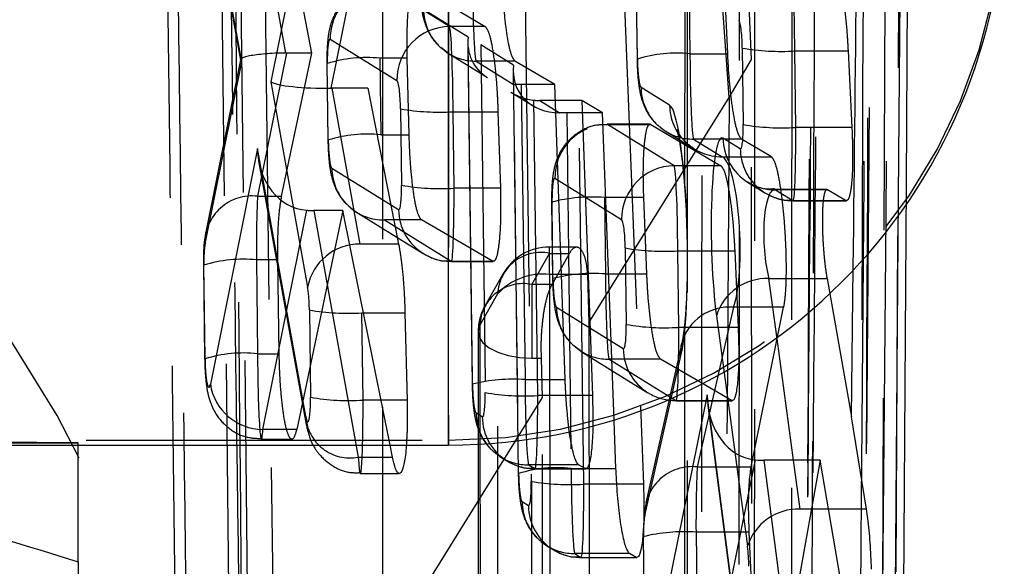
# Model space of a CAD drawing. Extents: x 40 to 416, y 16 to 281.
# Tile 33 of 41: x 249.8 to 253.52, y 245.14 to 247.21. Entities that reach past the tile are written whole.
import ezdxf

# ---------------------------------------------------------------- set-up
doc = ezdxf.new("R2010")
doc.units = 0
doc.linetypes.add('HIDDEN', pattern=[1.905, 1.27, -0.635])
doc.layers.get('0').update_dxf_attribs({"linetype": 'CONTINUOUS'})

msp = doc.modelspace()

# ---------------------------------------------------------------- linework, layer by layer
at = {"color": 7, "linetype": 'HIDDEN'}
for p, q in [((250.53306, 249.71853), (250.59029, 244.65127)), ((250.66178, 244.65127), (250.6082, 249.71853)), ((250.69806, 249.32673), (250.75381, 244.94815)), ((252.80024, 248.70996), (252.75606, 243.50159)), ((253.11752, 246.5411), (253.13399, 248.64533)), ((252.98181, 243.70212), (253.02124, 248.57755)), ((253.0876, 248.579), (253.06915, 246.46549)), ((253.14712, 246.58736), (253.15867, 248.50221)), ((253.12184, 248.29739), (253.09587, 242.80175)), ((253.04851, 242.60413), (253.06981, 248.13935)), ((250.6358, 247.0502), (250.47699, 247.93081)), ((250.47865, 247.89968), (250.63082, 247.05589)), ((250.67548, 247.7766), (250.80051, 247.08331)), ((250.90072, 247.08334), (250.76841, 247.7766)), ((251.16705, 247.65038), (251.16705, 245.56322)), ((251.41705, 247.61991), (251.41705, 245.61991)), ((250.86701, 247.58118), (250.74551, 246.9744)), ((252.30929, 247.42617), (252.30905, 246.57203)), ((250.97337, 246.95007), (251.06549, 247.41014)), ((251.7051, 247.39669), (251.72955, 245.46473)), ((251.92804, 245.45385), (251.90359, 247.3858)), ((252.07752, 247.3858), (252.14179, 245.7491)), ((252.12555, 247.35137), (252.1292, 247.06243)), ((252.1307, 247.06061), (252.12704, 247.34954)), ((252.32553, 247.36914), (252.32919, 247.08021)), ((252.4719, 247.08021), (252.45928, 247.36914)), ((252.71434, 247.3454), (252.71055, 241.81934)), ((251.4205, 247.1835), (251.16837, 247.33965)), ((251.29224, 247.33965), (251.55599, 247.1835)), ((252.56213, 247.05901), (252.55009, 247.32708)), ((251.49099, 247.14369), (251.32253, 247.24802)), ((251.55599, 247.1835), (251.4205, 247.1835)), ((250.96989, 247.13587), (251.22201, 246.97972)), ((251.4898, 247.12139), (251.50612, 245.83146)), ((251.50762, 245.82964), (251.49099, 247.14369)), ((250.80464, 247.08334), (250.69538, 246.54201)), ((250.78631, 246.54201), (250.90072, 247.08334)), ((250.90072, 247.08334), (250.80464, 247.08334)), ((251.41571, 247.08234), (251.41116, 247.08525)), ((251.53868, 247.11415), (251.55531, 245.8001)), ((251.66232, 247.03758), (251.53868, 247.11415)), ((252.52684, 247.10195), (252.5305, 246.81301)), ((252.72533, 247.09106), (252.92678, 247.09106)), ((252.72898, 246.80213), (252.72533, 247.09106)), ((252.92678, 247.09106), (252.94115, 246.80213)), ((250.49689, 246.36196), (250.6358, 247.0502)), ((250.63084, 247.05745), (250.49933, 246.40589)), ((251.15733, 247.06338), (251.16099, 246.77444)), ((251.26094, 247.06338), (251.15733, 247.06338)), ((251.26807, 246.77444), (251.26094, 247.06338)), ((251.41571, 247.08234), (251.56366, 246.99071)), ((251.66773, 247.05296), (251.52102, 247.05296)), ((251.52102, 247.05296), (251.66509, 246.96373)), ((251.81859, 246.96387), (251.66773, 247.05296)), ((252.32919, 247.08021), (252.4719, 247.08021)), ((252.47706, 246.91473), (252.56213, 247.05901)), ((252.56346, 241.57157), (252.56213, 247.05901)), ((250.95735, 247.04561), (250.961, 246.75667)), ((250.9625, 246.75484), (250.95884, 247.04378)), ((251.66113, 247.01528), (251.68036, 245.4961)), ((251.68185, 245.49427), (251.66232, 247.03758)), ((250.74551, 246.9744), (250.88454, 246.19906)), ((251.08303, 246.36161), (250.9775, 246.9501)), ((251.1115, 246.9501), (250.9775, 246.9501)), ((251.1115, 246.9501), (251.22846, 246.36161)), ((251.65244, 246.93573), (251.735, 246.88461)), ((251.692, 246.96387), (251.70611, 245.84924)), ((251.81859, 246.96387), (251.692, 246.96387)), ((251.85761, 245.84924), (251.81859, 246.96387)), ((252.25231, 246.88636), (252.14427, 246.95328)), ((251.7538, 245.78921), (251.73968, 246.90505)), ((251.76178, 246.90385), (251.83642, 246.85762)), ((251.92028, 246.90385), (251.76178, 246.90385)), ((251.99838, 246.85776), (251.92028, 246.90385)), ((251.92028, 246.90385), (251.96115, 245.78921)), ((251.94734, 246.06316), (252.47706, 246.91473)), ((251.23558, 246.87239), (251.23924, 246.58346)), ((251.43407, 246.86151), (251.60381, 246.86151)), ((251.43772, 246.57257), (251.43407, 246.86151)), ((251.60381, 246.86151), (251.61277, 246.57257)), ((251.86333, 246.85776), (251.88034, 245.51387)), ((251.99838, 246.85776), (251.86333, 246.85776)), ((252.04134, 245.7287), (251.99838, 246.85776)), ((252.00387, 246.81321), (252.01745, 246.8138)), ((252.17883, 246.81468), (252.01652, 246.81468)), ((252.01745, 246.8138), (252.18165, 246.8138)), ((252.26958, 246.65766), (252.01745, 246.8138)), ((252.18165, 246.8138), (252.44634, 246.65766)), ((252.21621, 246.8028), (252.23169, 246.79131)), ((252.23745, 246.7876), (252.3455, 246.72069)), ((252.94115, 246.80213), (252.72898, 246.80213)), ((251.16099, 246.77444), (251.26807, 246.77444)), ((252.34276, 246.75822), (252.4508, 246.6913)), ((252.52376, 246.75822), (252.34276, 246.75822)), ((252.51945, 246.72092), (252.45392, 246.7615)), ((252.63706, 246.6913), (252.52376, 246.75822)), ((250.69499, 246.722), (250.51689, 245.83224)), ((250.87733, 245.71084), (250.69499, 246.722)), ((250.69943, 246.67545), (250.87899, 245.67971)), ((252.4508, 246.6913), (252.63706, 246.6913)), ((251.22819, 246.49137), (250.97607, 246.64751)), ((252.44634, 246.65766), (252.26958, 246.65766)), ((251.81897, 246.61003), (252.07109, 246.45388)), ((251.61277, 246.57257), (251.43772, 246.57257)), ((252.55188, 246.59296), (252.54711, 246.59583)), ((252.54711, 246.59583), (252.61264, 246.55525)), ((252.84672, 246.56703), (252.64867, 246.56703)), ((252.84859, 246.56644), (252.65241, 246.56644)), ((252.65241, 246.56644), (252.71794, 246.52586)), ((252.91737, 246.52586), (252.84859, 246.56644)), ((250.69538, 246.54201), (250.78631, 246.54201)), ((252.00641, 246.53754), (252.01007, 246.2486)), ((252.15476, 246.53754), (252.00641, 246.53754)), ((252.1663, 246.2486), (252.15476, 246.53754)), ((252.71794, 246.52586), (252.91737, 246.52586)), ((250.71538, 245.66121), (250.88111, 246.48915)), ((251.01727, 246.48822), (250.84308, 245.66121)), ((251.01727, 246.48822), (250.90783, 246.48822)), ((250.90783, 246.48822), (251.07581, 245.55663)), ((251.19587, 245.60193), (251.01727, 246.48822)), ((251.80792, 246.51794), (251.80643, 246.51977)), ((251.80643, 246.51977), (251.81008, 246.23083)), ((251.81158, 246.229), (251.80792, 246.51794)), ((252.71887, 246.52499), (252.92016, 246.52499)), ((251.06925, 246.48184), (251.32138, 246.32569)), ((251.17455, 246.45245), (251.42668, 246.29631)), ((251.31479, 246.45245), (251.17455, 246.45245)), ((251.58289, 246.29631), (251.31479, 246.45245)), ((251.22846, 246.36161), (251.08303, 246.36161)), ((251.90077, 246.35026), (251.79856, 246.35026)), ((251.79856, 246.24635), (251.79856, 246.34941)), ((252.08466, 246.34655), (252.08832, 246.05761)), ((251.32876, 246.32134), (251.32138, 246.32569)), ((251.73171, 246.2086), (251.79856, 246.32634)), ((251.79856, 246.32634), (251.87358, 246.32634)), ((251.80791, 246.2086), (251.87358, 246.32634)), ((252.28315, 246.33567), (252.49842, 246.33567)), ((252.28681, 246.04673), (252.28315, 246.33567)), ((252.49842, 246.33567), (252.51138, 246.04673)), ((250.49083, 246.28357), (250.49532, 245.92939)), ((250.49681, 245.92756), (250.49233, 246.28174)), ((250.69082, 246.30134), (250.6953, 245.94716)), ((250.77192, 246.30134), (250.69082, 246.30134)), ((250.77711, 245.94716), (250.77192, 246.30134)), ((251.42668, 246.29631), (251.58289, 246.29631)), ((251.42761, 246.29544), (251.58577, 246.29544)), ((251.62264, 246.24738), (251.5558, 246.12964)), ((251.94162, 246.24635), (251.79856, 246.24635)), ((251.81008, 246.23083), (251.81158, 246.229)), ((251.94162, 246.24635), (251.94734, 246.06316)), ((252.01007, 246.2486), (252.1663, 246.2486)), ((252.62773, 246.23102), (252.84796, 246.23102)), ((252.65851, 246.00276), (252.62773, 246.23102)), ((251.80791, 246.2086), (251.73171, 246.2086)), ((251.73171, 246.2086), (251.73171, 245.93043)), ((251.60245, 246.17276), (251.5356, 246.05502)), ((252.07727, 245.96552), (251.82515, 246.12167)), ((252.49374, 246.12276), (252.35704, 245.51933)), ((252.68279, 246.12276), (252.49374, 246.12276)), ((252.67145, 246.06672), (252.68279, 246.12276)), ((250.89114, 246.11235), (250.89531, 245.7825)), ((251.0938, 245.77162), (251.08962, 246.10147)), ((251.08962, 246.10147), (251.25235, 246.10147)), ((251.25235, 246.10147), (251.2606, 245.77162)), ((252.42924, 246.09067), (252.54675, 245.21934)), ((251.94734, 246.06316), (251.95103, 240.72407)), ((252.51138, 246.04673), (252.28681, 246.04673)), ((252.3089, 246.0547), (252.3076, 241.4391)), ((252.51138, 246.04673), (252.51344, 245.95838)), ((251.52881, 246.02939), (251.5325, 240.48737)), ((252.29869, 245.98735), (252.16198, 245.38391)), ((250.6953, 245.94716), (250.77711, 245.94716)), ((251.73171, 245.93043), (251.76807, 245.93043)), ((251.77189, 245.78104), (251.76807, 245.93043)), ((251.91833, 245.95599), (251.91378, 245.9589)), ((251.91833, 245.95599), (252.17046, 245.79985)), ((252.15855, 245.33536), (252.29526, 245.9388)), ((252.02363, 245.92661), (252.27576, 245.77046)), ((252.21761, 245.92661), (252.02363, 245.92661)), ((252.35249, 245.84804), (252.21761, 245.92661)), ((251.50612, 245.83146), (251.50762, 245.82964)), ((251.70611, 245.84924), (251.85761, 245.84924)), ((251.96115, 245.78921), (251.7538, 245.78921)), ((251.96115, 245.78921), (251.96232, 245.71265)), ((252.17784, 245.7955), (252.17046, 245.79985)), ((252.39413, 245.79197), (252.17901, 244.73073)), ((252.53663, 244.69016), (252.39413, 245.79197)), ((251.2606, 245.77162), (251.0938, 245.77162)), ((251.15435, 244.7877), (251.77189, 245.78104)), ((251.77525, 240.48585), (251.77189, 245.78104)), ((252.27576, 245.77046), (252.48566, 245.77046)), ((252.2767, 245.76959), (252.48851, 245.76959)), ((252.39671, 245.75175), (252.53677, 244.66886)), ((251.54427, 245.70801), (251.52118, 245.72231)), ((250.84308, 245.66121), (250.71538, 245.66121)), ((238.61705, 245.61991), (251.41705, 245.61991)), ((250.7098, 245.62429), (250.82482, 245.62429)), ((251.41705, 245.61991), (251.41705, 245.60193)), ((251.61437, 245.55663), (251.60982, 245.55954)), ((251.07581, 245.55663), (251.205, 245.55663)), ((251.61437, 245.55663), (251.63745, 245.54234)), ((251.64484, 245.53798), (251.63745, 245.54234)), ((251.71967, 245.52725), (251.74276, 245.51295)), ((251.90797, 245.52725), (251.71967, 245.52725)), ((252.60806, 245.54465), (252.73512, 244.56221)), ((252.74523, 245.3597), (252.72029, 245.54465)), ((251.08369, 245.49448), (251.231, 245.49448)), ((251.74276, 245.51295), (251.93275, 245.51295)), ((251.74369, 245.51208), (251.93564, 245.51208)), ((251.88034, 245.51387), (252.04952, 245.51387)), ((252.35704, 245.51933), (252.56072, 245.51933)), ((252.05266, 245.45385), (251.92804, 245.45385)), ((252.3775, 244.55924), (252.55225, 245.42134)), ((251.7185, 245.37264), (251.69542, 245.38694)), ((252.85286, 245.3597), (252.74523, 245.3597)), ((252.35206, 245.27278), (252.35746, 244.84587)), ((252.55317, 245.27278), (252.35206, 245.27278)), ((251.76736, 245.23647), (251.78284, 245.22498)), ((252.15357, 245.25318), (252.15207, 245.25501)), ((252.15207, 245.25501), (252.15748, 244.8281)), ((252.15897, 244.82627), (252.15357, 245.25318)), ((251.7886, 245.22126), (251.81169, 245.20697)), ((251.81169, 245.20697), (251.81945, 245.2024)), ((251.89391, 245.19188), (251.91699, 245.17758)), ((252.10095, 245.19188), (251.89391, 245.19188)), ((251.91699, 245.17758), (252.1258, 245.17758)), ((251.91793, 245.17671), (252.1287, 245.17671))]:
    msp.add_line(p, q, dxfattribs=at)
at = {"color": 7, "linetype": 'CONTINUOUS'}
for p, q in [((251.41705, 245.60193), (251.41705, 247.60193)), ((253.12598, 243.0833), (253.14712, 246.58736)), ((253.09293, 243.39882), (253.11752, 246.5411)), ((253.06915, 246.46549), (253.04502, 243.70212)), ((252.84796, 246.23102), (252.94004, 245.70875)), ((252.56072, 245.51933), (252.67145, 246.06672)), ((252.48566, 245.77046), (252.35249, 245.84804)), ((252.14179, 245.7491), (252.15339, 245.45385)), ((252.04952, 245.51387), (252.04134, 245.7287)), ((252.99684, 245.3597), (252.94004, 245.70875)), ((238.61705, 245.60193), (251.41705, 245.60193)), ((251.205, 245.55663), (251.19587, 245.60193)), ((251.16705, 245.56322), (251.16705, 243.68145)), ((251.93275, 245.51295), (251.90797, 245.52725)), ((252.82105, 245.54465), (252.60806, 245.54465)), ((252.82105, 245.54465), (252.64619, 244.55924)), ((252.93088, 244.90625), (252.82105, 245.54465)), ((252.57297, 244.84587), (252.55317, 245.27278)), ((252.1258, 245.17758), (252.10095, 245.19188)), ((250.01705, 245.16109), (250.01705, 241.05426))]:
    msp.add_line(p, q, dxfattribs=at)
at = {"color": 8, "linetype": 'CONTINUOUS'}
for p, q in [((252.94004, 245.70875), (252.94625, 246.27338)), ((252.72029, 245.54465), (252.65851, 246.00276)), ((252.55225, 245.42134), (252.57747, 245.54579)), ((252.15339, 245.45385), (252.05266, 245.45385)), ((252.99684, 245.3597), (252.85286, 245.3597))]:
    msp.add_line(p, q, dxfattribs=at)
at = {"color": 7, "linetype": 'HIDDEN', "flags": 128}
for points in [[(252.57332, 247.643), (252.57218, 244.61028), (252.57054, 241.61834)], [(252.31828, 247.44898), (252.31827, 247.09459), (252.31818, 245.67703), (252.31725, 241.46112)], [(252.51517, 241.33994), (252.51574, 244.35067), (252.51583, 247.32708)], [(251.41116, 247.08525), (251.41151, 247.08502), (251.38738, 247.10366)], [(252.23169, 246.79131), (252.23325, 246.79028), (252.23745, 246.7876)], [(251.79856, 246.24635), (251.80046, 243.43635), (251.80235, 240.66681)], [(251.60626, 240.59326), (251.60602, 240.9476), (251.60505, 242.36497), (251.60245, 246.17276)], [(251.5356, 246.05502), (251.52882, 246.03262), (251.53263, 246.01005), (251.54683, 245.98851), (251.57069, 245.9691), (251.60296, 245.95285), (251.64195, 245.9406), (251.68563, 245.93299), (251.73171, 245.93043)], [(251.5356, 246.05502), (251.53583, 245.70068), (251.53677, 244.28331), (251.53927, 240.51305)], [(251.91378, 245.9589), (251.91413, 245.95867), (251.89, 245.97732)], [(252.29526, 245.9388), (252.29648, 245.97556), (252.29869, 245.98735)], [(251.73536, 240.38841), (251.73352, 243.17667), (251.73171, 245.93043)], [(251.60982, 245.55954), (251.61017, 245.55931), (251.58604, 245.57795)], [(251.78284, 245.22498), (251.7844, 245.22394), (251.7886, 245.22126)]]:
    msp.add_lwpolyline(points, dxfattribs=at)
at = {"color": 7, "linetype": 'HIDDEN'}
for centre, radius, start, end in [((248.17361, 246.78549), 4.30539, 1.72016, 75.3851), ((246.19068, 243.59654), 4.30428, 1.68435, 75.39953), ((251.41705, 247.71991), 2.1, 269.99998, 359.99997), ((251.17152, 247.13827), 0.20165, 113.43456, 180.68262), ((251.52056, 247.2502), 0.19805, 180.63274, 222.81261), ((251.42316, 246.98235), 0.20117, 90.75857, 180.74818), ((252.67285, 247.94938), 0.85992, 260.2242, 273.49883), ((251.10564, 246.57206), 0.49404, 83.9938, 107.28536), ((251.51907, 247.24935), 0.19641, 238.24829, 270.5677), ((252.27749, 246.58888), 0.49404, 83.99389, 107.28529), ((252.34225, 246.95545), 0.198, 180.63002, 224.39577), ((251.38159, 247.71982), 0.85992, 260.22419, 273.49882), ((252.44908, 246.88807), 0.19677, 180.49609, 270.50182), ((252.0206, 246.61243), 0.20165, 113.43448, 180.68291), ((252.34081, 246.95461), 0.19641, 238.24831, 270.56765), ((252.6765, 247.66043), 0.85991, 260.22412, 273.49889), ((251.10929, 246.28312), 0.49404, 83.99388, 107.2853), ((252.65127, 246.76346), 0.19736, 180.56847, 238.14282), ((252.71622, 246.72262), 0.19677, 180.49618, 270.50175), ((251.1741, 246.6497), 0.19804, 180.63252, 222.81283), ((252.27225, 246.45651), 0.20117, 90.75871, 180.74804), ((251.38525, 247.43088), 0.85991, 260.22415, 273.49886), ((252.65047, 246.76287), 0.19643, 239.87647, 270.56666), ((250.67379, 246.36638), 0.17695, 82.9915, 181.43099), ((251.9604, 245.92123), 0.61803, 85.73053, 104.42646), ((251.17257, 246.64868), 0.19623, 227.86365, 270.57936), ((251.42554, 246.49333), 0.19736, 180.56829, 238.14303), ((251.08135, 246.1612), 0.20042, 89.52131, 169.109), ((251.79856, 246.14726), 0.203, 90, 150.41243), ((252.23067, 247.19399), 0.85993, 260.2243, 273.49869), ((250.63912, 245.81001), 0.49404, 83.9939, 107.28532), ((251.42474, 246.49274), 0.19644, 240.75307, 270.56607), ((251.76566, 246.16635), 0.16334, 78.38123, 177.75151), ((251.77308, 246.01617), 0.23159, 83.68226, 137.45577), ((251.96406, 245.63228), 0.61804, 85.73065, 104.42632), ((252.61985, 246.03164), 0.19954, 87.73814, 162.79353), ((251.69881, 246.04861), 0.16334, 78.38158, 177.75028), ((251.73171, 246.02952), 0.203, 150.413, 180.03748), ((252.02318, 246.12386), 0.19805, 180.63307, 222.81228), ((252.47805, 245.93719), 0.18624, 85.16518, 164.37511), ((251.03714, 246.95978), 0.85991, 260.22417, 273.49884), ((252.23433, 246.90506), 0.85994, 260.22436, 273.49865), ((250.64361, 245.45583), 0.49404, 83.99386, 107.28536), ((252.02169, 246.12301), 0.19641, 238.24821, 270.56781), ((252.27462, 245.96748), 0.19735, 180.56702, 238.14431), ((250.71611, 245.86275), 0.20154, 188.70596, 269.79346), ((251.66009, 245.23292), 0.61803, 85.73053, 104.42644), ((251.04132, 246.62993), 0.85992, 260.22421, 273.4988), ((251.70132, 246.64752), 0.85991, 260.22414, 273.49887), ((252.27382, 245.9669), 0.19645, 240.75344, 270.56583), ((251.04351, 245.71989), 0.16643, 183.11903, 281.19355), ((251.71922, 245.72449), 0.19805, 180.63278, 222.81257), ((251.74161, 245.70996), 0.19735, 180.56703, 238.14427), ((247.94993, -174.14198), 419.75799, 89.7178432, 90.0590873), ((247.95001, 665.32387), 419.71804, 269.9408964, 270.282173), ((251.71773, 245.72364), 0.19641, 238.24828, 270.56763), ((251.74081, 245.70939), 0.19644, 240.75311, 270.56628), ((251.82865, 245.02255), 0.49403, 83.9938, 107.28542), ((252.33777, 245.34105), 0.17931, 83.83238, 181.81873), ((251.87556, 246.31218), 0.85993, 260.22433, 273.49868), ((251.8934, 245.38912), 0.198, 180.63, 224.39576), ((251.91585, 245.3746), 0.19735, 180.56702, 238.14428), ((252.73736, 245.16032), 0.19954, 87.73814, 162.79353), ((252.30605, 244.65648), 0.61801, 85.73033, 104.42667), ((251.89196, 245.38828), 0.19641, 238.24821, 270.56781), ((251.91505, 245.37401), 0.19644, 240.87924, 270.56646)]:
    msp.add_arc(centre, radius, start, end, dxfattribs=at)
at = {"color": 7, "linetype": 'CONTINUOUS'}
msp.add_arc((251.41705, 247.70193), 2.1, 269.99998, 359.99997, dxfattribs=at)
at = {"color": 7, "linetype": 'HIDDEN'}
for centre, major_axis, ratio, start_param, end_param in [((252.71302, 247.11393), (-0.0022, 0.3), 0.0405764, 4.6358082, 6.2066045), ((251.51976, 247.35208), (-0.0022, 0.3), 0.0405764, 1.4942155, 3.0650119), ((252.51453, 247.10957), (-0.00223, 0.1), 0.1216762, 4.6333937, 6.20419), ((251.42176, 246.88437), (-0.0022, 0.3), 0.0405764, 4.6358082, 6.2066045), ((250.97115, 247.03616), (-0.00223, 0.1), 0.1216762, 6.20419, 7.7749864), ((251.68948, 247.14805), (0.17978, 0.10162), 0.8554032, 2.5813105, 3.5804091), ((250.83429, 247.05456), (0.20353, -0.00211), 0.1415405, 1.7390185, 3.3661915), ((250.81319, 246.95002), (0.201, -0.01008), 0.6613922, 1.6464968, 1.6670693), ((252.14301, 247.05298), (-0.00223, 0.1), 0.1216762, 1.491801, 3.0625974), ((252.34149, 247.05734), (-0.0022, 0.3), 0.0405764, 1.4942155, 3.0650119), ((251.86081, 247.04194), (0.17978, 0.10162), 0.8554032, 2.5813105, 4.1395849), ((250.944, 246.97876), (0.20349, -0.00205), 0.1410182, 3.3651257, 4.858682), ((251.22328, 246.88002), (-0.00223, 0.1), 0.1216762, 4.6333937, 6.20419), ((250.96794, 246.84526), (0.2014, 0.00682), 0.5194423, 1.505692, 1.5262131), ((251.73717, 247.11851), (-0.10873, 0.19235), 0.8745964, 2.1310785, 2.5803462), ((251.692, 246.94863), (0.20002, 0), 0.0762033, 1.5707963, 1.7057482), ((251.76178, 247.10327), (0.20151, 0), 0.9896272, 4.602481, 4.712389), ((252.25862, 246.38782), (-0.01114, 0.5), 0.1216762, 3.594392, 6.20419), ((251.86333, 246.84252), (0.20002, 0), 0.0762033, 1.5707963, 1.7057482), ((252.51819, 246.82063), (-0.00223, 0.1), 0.1216762, 3.0625974, 4.6333937), ((252.71668, 246.82499), (-0.0022, 0.3), 0.0405764, 3.0650119, 4.6358082), ((250.9748, 246.74722), (-0.00223, 0.1), 0.1216762, 1.491801, 3.0625974), ((252.45897, 246.36267), (-0.00892, 0.4), 0.1216762, 6.20419, 8.599037), ((250.89348, 246.72635), (0.00228, 0.23761), 0.8353996, 1.5971412, 3.0906863), ((252.45711, 246.39218), (-0.01145, 0.29999), 0.2026099, 3.5893712, 6.1991693), ((252.27084, 246.35853), (-0.0022, 0.3), 0.0405764, 4.6358082, 6.2066045), ((251.82023, 246.51032), (-0.00223, 0.1), 0.1216762, 6.20419, 7.7749864), ((251.22693, 246.59108), (-0.00223, 0.1), 0.1216762, 3.0625974, 4.6333937), ((251.42542, 246.59544), (-0.0022, 0.3), 0.0405764, 3.0650119, 4.6358082), ((252.65746, 246.36703), (-0.00933, 0.19999), 0.2429734, 6.195561, 8.5904079), ((250.70312, 246.27848), (-0.0022, 0.3), 0.0405764, 0.4978936, 1.4942155), ((250.91749, 246.59321), (0.2014, 0.0069), 0.5201817, 4.5129521, 4.6465876), ((252.07236, 246.35417), (-0.00223, 0.1), 0.1216762, 4.6333937, 6.20419), ((250.50464, 246.27412), (-0.00223, 0.1), 0.1216762, 0.4954791, 1.491801), ((251.82388, 246.22138), (-0.00223, 0.1), 0.1216762, 1.491801, 3.0625974), ((252.02237, 246.22574), (-0.0022, 0.3), 0.0405764, 1.4942155, 3.0650119), ((250.87883, 246.11997), (-0.00223, 0.1), 0.1216762, 4.6333937, 5.62203), ((252.07601, 246.06523), (-0.00223, 0.1), 0.1216762, 3.0625974, 4.6333937), ((252.2745, 246.06959), (-0.0022, 0.3), 0.0405764, 3.0650119, 4.6358082), ((250.70761, 245.92429), (-0.0022, 0.3), 0.0405764, 1.4942155, 3.6426372), ((250.50912, 245.91994), (-0.00223, 0.1), 0.1216762, 1.491801, 3.6402227), ((251.51992, 245.82202), (-0.00223, 0.1), 0.1216762, 1.491801, 3.0625974), ((251.71841, 245.82637), (-0.0022, 0.3), 0.0405764, 1.4942155, 3.0650119), ((250.883, 245.79012), (-0.00223, 0.1), 0.1216762, 2.4835035, 4.6333937), ((251.54301, 245.80772), (-0.00223, 0.1), 0.1216762, 3.0625974, 4.6333937), ((251.74149, 245.81208), (-0.0022, 0.3), 0.0405764, 3.0650119, 4.6358082), ((252.59261, 245.79633), (0.00896, 0.25089), 0.7903391, 1.6163696, 3.110372), ((251.08149, 245.79448), (-0.0022, 0.3), 0.0405764, 2.485918, 4.6358082), ((251.69416, 245.48665), (-0.00223, 0.1), 0.1216762, 1.491801, 3.0625974), ((251.89265, 245.49101), (-0.0022, 0.3), 0.0405764, 1.4942155, 3.0650119), ((252.36436, 245.24992), (-0.0022, 0.3), 0.0405764, 0.4552138, 1.4942155), ((251.71724, 245.47235), (-0.00223, 0.1), 0.1216762, 3.0625974, 4.6333937), ((251.91573, 245.47671), (-0.0022, 0.3), 0.0405764, 3.0650119, 4.6358082), ((252.16588, 245.24556), (-0.00223, 0.1), 0.1216762, 0.4527993, 1.491801), ((252.53931, 245.15134), (-0.00223, 0.1), 0.1216762, 4.6333937, 5.4574443)]:
    msp.add_ellipse(centre, major_axis=major_axis, ratio=ratio, start_param=start_param, end_param=end_param, dxfattribs=at)
at = {"color": 7, "linetype": 'CONTINUOUS'}
msp.add_ellipse((252.61252, 245.64242), major_axis=(0.20098, 0.00285), ratio=0.4862783, start_param=4.5302293, end_param=4.6832854, dxfattribs=at)
at = {"color": 7, "linetype": 'HIDDEN'}
for points, knots in [([(250.58914, 249.95195), (250.59685, 249.03279), (250.6121, 247.21485), (250.63019, 245.39723), (250.63914, 244.49862)], [0, 0, 0, 0, 0.5056107, 1, 1, 1, 1]), ([(250.3892, 244.631), (250.38748, 244.7659), (250.37889, 245.44039), (250.35844, 247.12946), (250.34219, 248.68365), (250.33158, 249.69825)], [0, 0, 0, 0, 0.0798653, 0.3993267, 1, 1, 1, 1]), ([(250.36946, 249.53283), (250.37838, 248.739), (250.39627, 247.14656), (250.41748, 245.55414), (250.42812, 244.75555)], [0, 0, 0, 0, 0.4984977, 1, 1, 1, 1]), ([(250.62647, 244.94584), (250.62646, 244.94661), (250.61657, 245.67784), (250.59791, 247.13815), (250.58105, 248.59815), (250.57304, 249.32749), (250.57304, 249.32787)], [0, 0, 0, 0, 0.0005262, 0.5006433, 0.9997387, 1, 1, 1, 1]), ([(253.00868, 248.74358), (253.00428, 247.69395), (252.99559, 245.62372), (252.98577, 243.55349), (252.98093, 242.5329)], [0, 0, 0, 0, 0.50701135, 1, 1, 1, 1]), ([(252.75799, 243.50061), (252.76539, 244.34505), (252.78061, 246.08045), (252.79459, 247.81585), (252.80177, 248.70681)], [0, 0, 0, 0, 0.486596, 1, 1, 1, 1]), ([(252.8186, 248.67195), (252.8177, 248.55381), (252.81318, 247.96312), (252.80001, 246.26776), (252.78682, 244.69053), (252.77758, 243.58586)], [0, 0, 0, 0, 0.0696834, 0.3484163, 1, 1, 1, 1]), ([(252.77837, 242.44111), (252.78323, 243.46183), (252.79309, 245.53229), (252.80181, 247.60274), (252.80624, 248.65248)], [0, 0, 0, 0, 0.49298813, 1, 1, 1, 1]), ([(252.94625, 246.27338), (252.95073, 246.67635), (252.95944, 247.45946), (252.96764, 248.243), (252.97163, 248.62335)], [0, 0, 0, 0, 0.5145734, 1, 1, 1, 1]), ([(252.78677, 248.58773), (252.78632, 248.46959), (252.78405, 247.87889), (252.77594, 245.807), (252.76739, 243.85323), (252.76091, 242.37203)], [0, 0, 0, 0, 0.0570204, 0.2851024, 1, 1, 1, 1]), ([(253.00238, 248.579), (252.99579, 247.7657), (252.98262, 246.14007), (252.96835, 244.51444), (252.96122, 243.70212)], [0, 0, 0, 0, 0.5002989, 1, 1, 1, 1]), ([(252.96329, 242.26455), (252.96792, 243.31473), (252.97703, 245.3864), (252.98506, 247.45807), (252.98902, 248.47956)], [0, 0, 0, 0, 0.50692727, 1, 1, 1, 1]), ([(252.37207, 241.54018), (252.37216, 241.65831), (252.37257, 242.24896), (252.37385, 244.25743), (252.37462, 246.14775), (252.3752, 247.56556)], [0, 0, 0, 0, 0.0588164, 0.2940817, 1, 1, 1, 1]), ([(252.87368, 247.41305), (252.8782, 247.40709), (252.88722, 247.39517), (252.90135, 247.33585), (252.91383, 247.2536), (252.92244, 247.16696), (252.92558, 247.11199), (252.92678, 247.09106)], [0, 0, 0, 0, 0.2170713, 0.4341396, 0.6512639, 0.8672721, 1, 1, 1, 1]), ([(251.30747, 247.35717), (251.30789, 247.34103), (251.30887, 247.30439), (251.31388, 247.25395), (251.3219, 247.21039), (251.33886, 247.16407), (251.36796, 247.11801), (251.39934, 247.09457), (251.41571, 247.08234)], [0, 0, 0, 0, 0.1467425, 0.3328845, 0.5044699, 0.6421647, 0.8132353, 1, 1, 1, 1]), ([(251.66773, 247.05296), (251.66323, 247.05891), (251.65424, 247.07082), (251.64093, 247.1301), (251.62979, 247.21227), (251.6227, 247.29891), (251.62057, 247.3539), (251.61976, 247.37495)], [0, 0, 0, 0, 0.2171306, 0.4342661, 0.6511037, 0.8665064, 1, 1, 1, 1]), ([(251.16747, 247.33722), (251.15374, 247.33771), (251.11743, 247.33901), (251.06585, 247.3161), (251.02125, 247.28104), (250.99229, 247.24234), (250.97474, 247.2042), (250.96479, 247.16666), (250.95914, 247.12481), (250.95712, 247.08237), (250.9573, 247.05265), (250.95735, 247.04561)], [0, 0, 0, 0, 0.09567339, 0.25300032, 0.38159304, 0.49269767, 0.59093209, 0.68161005, 0.79118785, 0.95050092, 1, 1, 1, 1]), ([(251.26094, 247.06338), (251.26055, 247.0965), (251.25976, 247.16274), (251.26415, 247.24796), (251.27217, 247.30986), (251.28213, 247.34027), (251.2893, 247.33983), (251.29224, 247.33965)], [0, 0, 0, 0, 0.21231294, 0.42461861, 0.63731852, 0.85145666, 1, 1, 1, 1]), ([(251.55599, 247.1835), (251.56047, 247.17755), (251.56943, 247.16564), (251.58267, 247.10637), (251.59377, 247.0242), (251.60086, 246.93756), (251.60299, 246.88256), (251.60381, 246.86151)], [0, 0, 0, 0, 0.2171156, 0.4342358, 0.6510473, 0.8664554, 1, 1, 1, 1]), ([(252.1292, 247.06243), (252.12963, 247.04629), (252.1306, 247.00965), (252.13561, 246.95921), (252.14364, 246.91565), (252.1606, 246.86933), (252.1897, 246.82327), (252.22108, 246.79983), (252.23745, 246.7876)], [0, 0, 0, 0, 0.14674249, 0.33288447, 0.50446961, 0.64216488, 0.81323529, 1, 1, 1, 1]), ([(252.52376, 246.75822), (252.51922, 246.76418), (252.51014, 246.7761), (252.49615, 246.83542), (252.48399, 246.91766), (252.47582, 247.0043), (252.47298, 247.05927), (252.4719, 247.08021)], [0, 0, 0, 0, 0.2171373, 0.4342685, 0.6513537, 0.8671842, 1, 1, 1, 1]), ([(252.47706, 246.91473), (252.47041, 245.8579), (252.45883, 244.01642), (252.44642, 242.1735), (252.44113, 241.38823)], [0, 0, 0, 0, 0.5738991, 1, 1, 1, 1]), ([(252.01655, 246.81137), (252.00282, 246.81187), (251.96651, 246.81316), (251.91493, 246.79025), (251.87033, 246.75519), (251.84137, 246.7165), (251.82382, 246.67836), (251.81387, 246.64081), (251.80822, 246.59896), (251.8062, 246.55652), (251.80638, 246.52681), (251.80643, 246.51977)], [0, 0, 0, 0, 0.0956723, 0.2530003, 0.3815929, 0.4926975, 0.5909324, 0.68161, 0.7911879, 0.9505009, 1, 1, 1, 1]), ([(252.15476, 246.53754), (252.15385, 246.57063), (252.15205, 246.63681), (252.1551, 246.72202), (252.16211, 246.7839), (252.17155, 246.8144), (252.17871, 246.81398), (252.18165, 246.8138)], [0, 0, 0, 0, 0.2122591, 0.4245224, 0.6369105, 0.8505608, 1, 1, 1, 1]), ([(252.3455, 246.72069), (252.33013, 246.73236), (252.30419, 246.75207), (252.28599, 246.78013), (252.27951, 246.79361), (252.27876, 246.79648), (252.28224, 246.78521), (252.29003, 246.74887), (252.30104, 246.6728), (252.31212, 246.54938), (252.31918, 246.39005), (252.31932, 246.22245), (252.31295, 246.09071), (252.30409, 246.01402), (252.30012, 245.99443), (252.29869, 245.98735)], [0, 0, 0, 0, 0.0503187, 0.084986, 0.1144718, 0.1465637, 0.1897998, 0.2534277, 0.3441913, 0.4587856, 0.5865589, 0.7188151, 0.8502344, 0.9459007, 1, 1, 1, 1]), ([(252.94115, 246.80213), (252.94239, 246.76905), (252.94488, 246.70289), (252.94278, 246.61768), (252.93649, 246.55582), (252.92742, 246.52528), (252.92031, 246.52569), (252.91737, 246.52586)], [0, 0, 0, 0, 0.2122958, 0.4246024, 0.6368183, 0.8501112, 1, 1, 1, 1]), ([(250.961, 246.75667), (250.96143, 246.74052), (250.9624, 246.70389), (250.96741, 246.65345), (250.97544, 246.60989), (250.99239, 246.56357), (251.02149, 246.51751), (251.05287, 246.49407), (251.06925, 246.48184)], [0, 0, 0, 0, 0.1467421, 0.3328838, 0.5044746, 0.6421653, 0.8132356, 1, 1, 1, 1]), ([(251.31479, 246.45245), (251.31025, 246.45841), (251.30118, 246.47031), (251.28801, 246.52959), (251.27721, 246.61175), (251.27057, 246.69838), (251.26876, 246.75338), (251.26807, 246.77444)], [0, 0, 0, 0, 0.21718552, 0.43437563, 0.65113528, 0.866343, 1, 1, 1, 1]), ([(252.63706, 246.6913), (252.64161, 246.68534), (252.65071, 246.67341), (252.66481, 246.61411), (252.67725, 246.53177), (252.6867, 246.43295), (252.69208, 246.33002), (252.69276, 246.23513), (252.68933, 246.16366), (252.68472, 246.13485), (252.68279, 246.12276)], [0, 0, 0, 0, 0.1309952, 0.2619908, 0.3929835, 0.5232624, 0.652388, 0.7804326, 0.9079487, 1, 1, 1, 1]), ([(252.44634, 246.65766), (252.45088, 246.6517), (252.45997, 246.63977), (252.47398, 246.58045), (252.48618, 246.4982), (252.49443, 246.41156), (252.49732, 246.3566), (252.49842, 246.33567)], [0, 0, 0, 0, 0.21713937, 0.43427469, 0.65135933, 0.86721782, 1, 1, 1, 1]), ([(251.61277, 246.57257), (251.61339, 246.53947), (251.61462, 246.47327), (251.61076, 246.38806), (251.60307, 246.32617), (251.59317, 246.29571), (251.58588, 246.29613), (251.58289, 246.29631)], [0, 0, 0, 0, 0.21223286, 0.42446378, 0.63696406, 0.85085813, 1, 1, 1, 1]), ([(252.64851, 246.57021), (252.63951, 246.56936), (252.60641, 246.56626), (252.57161, 246.58118), (252.54933, 246.5945), (252.54711, 246.59583)], [0, 0, 0, 0, 0.2516424, 0.9252929, 1, 1, 1, 1]), ([(252.84796, 246.23102), (252.84519, 246.24904), (252.83963, 246.28506), (252.83374, 246.35262), (252.83058, 246.42056), (252.83057, 246.48243), (252.83364, 246.53118), (252.83943, 246.56166), (252.84502, 246.56819), (252.84823, 246.56662), (252.84859, 246.56644)], [0, 0, 0, 0, 0.1415884, 0.2832185, 0.4238828, 0.5634238, 0.7025109, 0.8419983, 0.9825517, 1, 1, 1, 1]), ([(250.77192, 246.30134), (250.77188, 246.33437), (250.77179, 246.40042), (250.77703, 246.48655), (250.78323, 246.52364), (250.78631, 246.54201)], [0, 0, 0, 0, 0.3354448, 0.6708574, 1, 1, 1, 1]), ([(252.61264, 246.55525), (252.63669, 246.54255), (252.67057, 246.52468), (252.70799, 246.52748), (252.71884, 246.52829)], [0, 0, 0, 0, 0.7101038, 1, 1, 1, 1]), ([(250.49933, 246.40589), (250.49755, 246.39525), (250.49246, 246.36487), (250.49067, 246.32386), (250.4908, 246.29188), (250.49083, 246.28357)], [0, 0, 0, 0, 0.28529683, 0.81420879, 1, 1, 1, 1]), ([(251.22846, 246.36161), (251.23242, 246.33834), (251.24035, 246.29178), (251.24879, 246.19792), (251.2512, 246.13269), (251.25235, 246.10147)], [0, 0, 0, 0, 0.342585, 0.6852627, 1, 1, 1, 1]), ([(251.87358, 246.32634), (251.88003, 246.33535), (251.89293, 246.35336), (251.91281, 246.34973), (251.92939, 246.32312), (251.93859, 246.28393), (251.94091, 246.25513), (251.94162, 246.24635)], [0, 0, 0, 0, 0.22787646, 0.4557378, 0.68313895, 0.90333706, 1, 1, 1, 1]), ([(251.32138, 246.32569), (251.34543, 246.313), (251.37931, 246.29512), (251.41673, 246.29792), (251.42758, 246.29874)], [0, 0, 0, 0, 0.710106, 1, 1, 1, 1]), ([(251.81008, 246.23083), (251.81051, 246.21468), (251.81148, 246.17805), (251.81649, 246.12761), (251.82452, 246.08404), (251.84147, 246.03773), (251.87058, 245.99166), (251.90195, 245.96823), (251.91833, 245.95599)], [0, 0, 0, 0, 0.1467425, 0.3328843, 0.5044752, 0.6421655, 0.8132366, 1, 1, 1, 1]), ([(252.21761, 245.92661), (252.21302, 245.93257), (252.20384, 245.94449), (252.18987, 246.00383), (252.17787, 246.08608), (252.16995, 246.17271), (252.16731, 246.22766), (252.1663, 246.2486)], [0, 0, 0, 0, 0.2172148, 0.4344187, 0.6514879, 0.8672066, 1, 1, 1, 1]), ([(251.76807, 245.93043), (251.76754, 245.95096), (251.76649, 245.99202), (251.77106, 246.06058), (251.78015, 246.12459), (251.79286, 246.17667), (251.80319, 246.19859), (251.80791, 246.2086)], [0, 0, 0, 0, 0.20499942, 0.40999151, 0.61551624, 0.82436259, 1, 1, 1, 1]), ([(250.84308, 245.66121), (250.83927, 245.64785), (250.83165, 245.62111), (250.81776, 245.62365), (250.804, 245.65829), (250.79168, 245.72411), (250.78241, 245.81249), (250.77819, 245.89128), (250.77733, 245.93605), (250.77711, 245.94716)], [0, 0, 0, 0, 0.1581102, 0.3161821, 0.474941, 0.633767, 0.791747, 0.9483549, 1, 1, 1, 1]), ([(250.49532, 245.92939), (250.49574, 245.91323), (250.49672, 245.87657), (250.50217, 245.82183), (250.51203, 245.77085), (250.54002, 245.71026), (250.58653, 245.66157), (250.64724, 245.62905), (250.68989, 245.62726), (250.70938, 245.62645)], [0, 0, 0, 0, 0.10965687, 0.24875616, 0.41084499, 0.54210831, 0.70994645, 0.86746813, 1, 1, 1, 1]), ([(251.50612, 245.83146), (251.50655, 245.81532), (251.50752, 245.77868), (251.51253, 245.72824), (251.52056, 245.68468), (251.53751, 245.63836), (251.56661, 245.5923), (251.59799, 245.56886), (251.61437, 245.55663)], [0, 0, 0, 0, 0.1467423, 0.3328843, 0.5044699, 0.6421647, 0.8132354, 1, 1, 1, 1]), ([(251.86867, 245.69364), (251.86569, 245.72416), (251.86079, 245.77427), (251.85851, 245.82817), (251.85761, 245.84924)], [0, 0, 0, 0, 0.6090439, 1, 1, 1, 1]), ([(251.2606, 245.77162), (251.26109, 245.73811), (251.262, 245.67545), (251.25874, 245.62528), (251.25722, 245.60193)], [0, 0, 0, 0, 0.534731, 1, 1, 1, 1]), ([(250.87899, 245.67971), (250.88408, 245.65734), (250.89251, 245.62033), (250.92729, 245.5641), (250.97463, 245.52256), (251.03116, 245.49639), (251.06907, 245.49735), (251.08342, 245.49771)], [0, 0, 0, 0, 0.2529286, 0.4186691, 0.6348813, 0.8618182, 1, 1, 1, 1]), ([(251.63745, 245.54234), (251.66151, 245.52964), (251.69539, 245.51177), (251.73281, 245.51457), (251.74366, 245.51538)], [0, 0, 0, 0, 0.7101074, 1, 1, 1, 1]), ([(251.68036, 245.4961), (251.68078, 245.47995), (251.68176, 245.44331), (251.68677, 245.39288), (251.69479, 245.34931), (251.71175, 245.303), (251.74085, 245.25693), (251.77223, 245.2335), (251.7886, 245.22126)], [0, 0, 0, 0, 0.1467412, 0.3328827, 0.5044733, 0.642168, 0.8132358, 1, 1, 1, 1]), ([(251.81169, 245.20697), (251.83574, 245.19427), (251.86962, 245.1764), (251.90704, 245.1792), (251.91789, 245.18001)], [0, 0, 0, 0, 0.7101088, 1, 1, 1, 1])]:
    msp.add_open_spline(points, degree=3, knots=knots, dxfattribs=at)
at = {"color": 7, "linetype": 'CONTINUOUS'}
for points, knots in [([(252.51344, 245.95838), (252.51351, 245.95552), (252.51439, 245.92023), (252.51175, 245.86289), (252.50533, 245.80026), (252.49586, 245.76991), (252.48864, 245.7703), (252.48566, 245.77046)], [0, 0, 0, 0, 0.0232223, 0.2863714, 0.5495412, 0.8141905, 1, 1, 1, 1]), ([(251.96232, 245.71265), (251.96245, 245.70581), (251.96319, 245.66638), (251.96005, 245.60522), (251.95293, 245.54276), (251.94309, 245.51238), (251.93577, 245.51278), (251.93275, 245.51295)], [0, 0, 0, 0, 0.05352016, 0.30842658, 0.56353605, 0.82024719, 1, 1, 1, 1]), ([(251.90797, 245.52725), (251.90333, 245.53313), (251.89405, 245.5449), (251.88053, 245.60537), (251.87166, 245.6585), (251.86878, 245.69235), (251.86867, 245.69364)], [0, 0, 0, 0, 0.32912379, 0.65826146, 0.98704163, 1, 1, 1, 1]), ([(247.7107, 245.60193), (248.09504, 245.57252), (248.87628, 245.51273), (249.63274, 245.27955), (250.01705, 245.16109)], [0, 0, 0, 0, 0.49196753, 1, 1, 1, 1]), ([(250.01705, 245.16109), (250.01705, 245.22055), (250.01705, 245.37877), (250.01705, 245.56546), (250.01705, 245.5957), (250.01705, 245.61092)], [0, 0, 0, 0, 0.23023535, 0.61266786, 1, 1, 1, 1]), ([(251.25722, 245.60193), (251.25705, 245.59826), (251.25555, 245.56632), (251.24873, 245.52613), (251.23749, 245.49206), (251.22389, 245.49401), (251.21271, 245.52162), (251.2067, 245.5489), (251.205, 245.55663)], [0, 0, 0, 0, 0.0282903, 0.2465819, 0.4664473, 0.6882811, 0.9116176, 1, 1, 1, 1]), ([(252.10095, 245.19188), (252.09631, 245.19784), (252.08702, 245.20977), (252.07296, 245.26912), (252.06095, 245.35139), (252.05307, 245.43802), (252.0505, 245.49295), (252.04952, 245.51387)], [0, 0, 0, 0, 0.2172723, 0.4345487, 0.6516448, 0.8673279, 1, 1, 1, 1]), ([(252.55317, 245.27278), (252.55207, 245.30574), (252.54989, 245.37166), (252.55235, 245.46167), (252.55784, 245.49946), (252.56072, 245.51933)], [0, 0, 0, 0, 0.32162661, 0.64326132, 1, 1, 1, 1]), ([(252.15339, 245.45385), (252.15431, 245.42077), (252.15615, 245.35461), (252.15304, 245.26942), (252.14587, 245.20754), (252.13618, 245.177), (252.12883, 245.17741), (252.1258, 245.17758)], [0, 0, 0, 0, 0.2121617, 0.42432511, 0.63660189, 0.85017848, 1, 1, 1, 1]), ([(253.01573, 245.13284), (253.01411, 245.16662), (253.01087, 245.23417), (253.00357, 245.31108), (252.99844, 245.34815), (252.99684, 245.3597)], [0, 0, 0, 0, 0.4077279, 0.815389, 1, 1, 1, 1])]:
    msp.add_open_spline(points, degree=3, knots=knots, dxfattribs=at)

doc.saveas('drawing.dxf')
